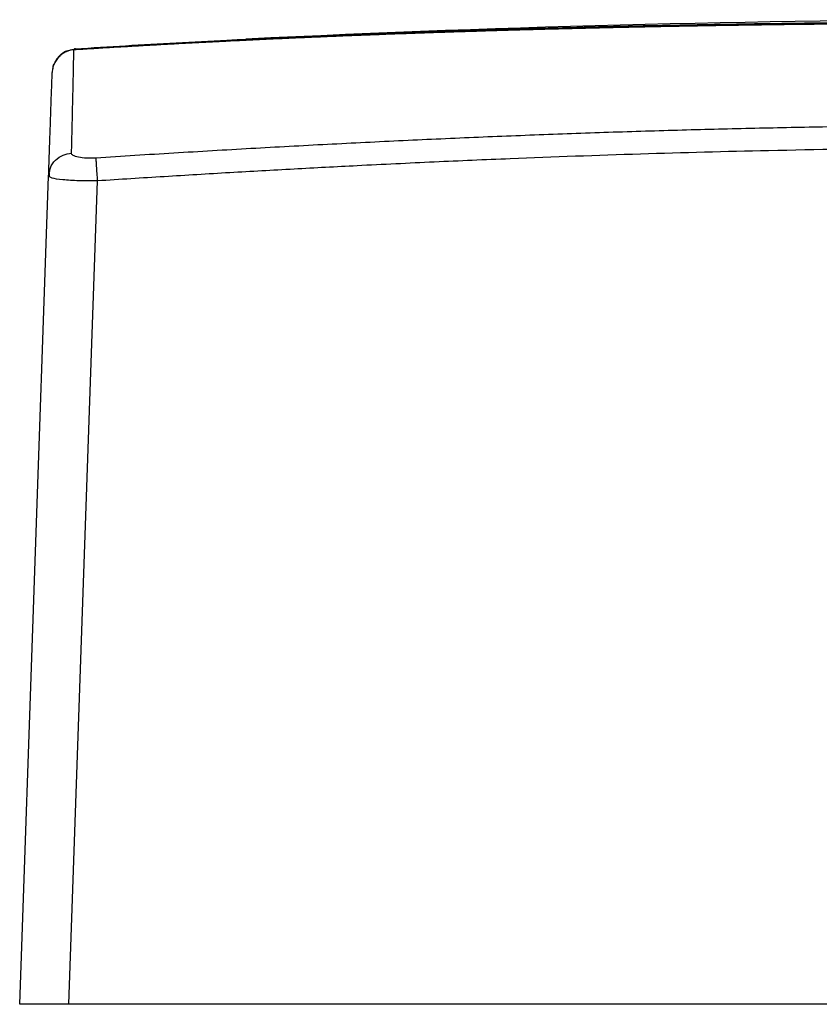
# Model space of a CAD drawing. Header units: millimetres. Extents: x 20 to 203, y 18 to 290.
# Tile 1 of 16: x 20 to 53, y 23 to 63. Entities that reach past the tile are written whole.
import ezdxf

# ---------------------------------------------------------------- set-up
doc = ezdxf.new("R2010")
doc.units = ezdxf.units.MM

msp = doc.modelspace()

# ---------------------------------------------------------------- linework, layer by layer
at = {"color": 7, "linetype": 'Continuous', "lineweight": 25}
for p, q in [((22.31, 61.991), (22.65, 62.072)), ((21.73, 61.28), (21.727, 61.2)), ((20.387, 23.255), (21.562, 56.904)), ((21.562, 56.904), (21.599, 57.068)), ((21.615, 56.874), (21.562, 56.904)), ((21.588, 57.018), (21.592, 56.879)), ((22.386, 23.255), (23.554, 56.705)), ((22.386, 23.255), (20.387, 23.255)), ((53.721, 23.255), (22.386, 23.255))]:
    msp.add_line(p, q, dxfattribs=at)
msp.add_arc((62.054, -603.411), 666.667, 87.207913, 92.792126, dxfattribs=at)
for points, knots in [([(22.591, 62.04), (22.832, 62.055), (23.314, 62.086), (24.039, 62.13), (24.764, 62.173), (25.49, 62.215), (26.217, 62.256), (26.945, 62.296), (27.674, 62.334), (28.403, 62.371), (29.133, 62.408), (29.863, 62.443), (30.595, 62.477), (31.327, 62.51), (32.059, 62.542), (32.792, 62.573), (33.526, 62.603), (34.261, 62.632), (34.996, 62.66), (35.731, 62.688), (36.467, 62.714), (37.204, 62.739), (37.941, 62.764), (38.678, 62.787), (39.416, 62.81), (40.155, 62.832), (40.894, 62.853), (41.633, 62.873), (42.373, 62.892), (43.113, 62.911), (43.854, 62.928), (44.595, 62.945), (45.336, 62.961), (46.078, 62.977), (46.82, 62.991), (47.562, 63.005), (48.304, 63.018), (49.047, 63.031), (49.79, 63.042), (50.534, 63.053), (51.277, 63.063), (52.021, 63.073), (52.765, 63.081), (53.509, 63.09), (54.253, 63.097), (54.998, 63.104), (55.742, 63.11), (56.487, 63.115), (57.232, 63.12), (57.977, 63.124), (58.721, 63.127), (59.466, 63.13), (60.212, 63.132), (60.957, 63.133), (61.702, 63.133), (62.447, 63.133), (63.192, 63.133), (63.937, 63.131), (64.682, 63.129), (65.427, 63.127), (66.171, 63.123), (66.916, 63.119), (67.661, 63.115), (68.405, 63.109), (69.149, 63.103), (69.893, 63.097), (70.637, 63.089), (71.381, 63.081), (72.125, 63.072), (72.868, 63.063), (73.611, 63.053), (74.354, 63.042), (75.097, 63.03), (75.839, 63.018), (76.581, 63.004), (77.323, 62.991), (78.064, 62.976), (78.805, 62.961), (79.546, 62.944), (80.286, 62.928), (81.026, 62.91), (81.765, 62.891), (82.504, 62.872), (83.243, 62.852), (83.981, 62.831), (84.719, 62.809), (85.456, 62.786), (86.192, 62.763), (86.929, 62.738), (87.664, 62.713), (88.399, 62.687), (89.134, 62.66), (89.868, 62.632), (90.601, 62.602), (91.334, 62.572), (92.066, 62.541), (92.797, 62.509), (93.528, 62.476), (94.258, 62.442), (94.987, 62.407), (95.716, 62.371), (96.444, 62.334), (97.171, 62.295), (97.898, 62.256), (98.623, 62.215), (99.348, 62.173), (100.072, 62.13), (100.795, 62.086), (101.277, 62.055), (101.517, 62.04)], [0, 0, 0, 0, 0.009356, 0.018712, 0.028068, 0.037424, 0.046779, 0.056134, 0.065489, 0.074844, 0.084198, 0.093553, 0.102906, 0.11226, 0.121613, 0.130967, 0.14032, 0.149672, 0.159025, 0.168377, 0.177729, 0.187081, 0.196433, 0.205784, 0.215135, 0.224486, 0.233837, 0.243187, 0.252538, 0.261888, 0.271238, 0.280588, 0.289937, 0.299286, 0.308636, 0.317985, 0.327333, 0.336682, 0.34603, 0.355378, 0.364727, 0.374074, 0.383422, 0.39277, 0.402117, 0.411464, 0.420811, 0.430158, 0.439504, 0.448851, 0.458197, 0.467543, 0.476889, 0.486235, 0.49558, 0.504926, 0.514271, 0.523616, 0.532961, 0.542305, 0.55165, 0.560994, 0.570339, 0.579683, 0.589026, 0.59837, 0.607714, 0.617057, 0.6264, 0.635743, 0.645086, 0.654428, 0.663771, 0.673113, 0.682455, 0.691797, 0.701139, 0.71048, 0.719821, 0.729163, 0.738504, 0.747845, 0.757186, 0.766526, 0.775867, 0.785207, 0.794547, 0.803887, 0.813227, 0.822567, 0.831907, 0.841246, 0.850586, 0.859925, 0.869264, 0.878603, 0.887942, 0.897281, 0.906619, 0.915958, 0.925296, 0.934635, 0.943973, 0.953311, 0.962649, 0.971987, 0.981325, 0.990662, 1, 1, 1, 1]), ([(22.65, 62.072), (23.33, 62.116), (24.692, 62.202), (26.743, 62.318), (28.687, 62.421), (29.95, 62.481), (30.525, 62.508)], [0, 0, 0, 0, 0.260725, 0.521351, 0.781919, 1, 1, 1, 1]), ([(22.591, 62.04), (22.572, 62.038), (22.532, 62.032), (22.471, 62.02), (22.407, 62.003), (22.339, 61.98), (22.269, 61.95), (22.198, 61.913), (22.126, 61.867), (22.055, 61.813), (21.986, 61.75), (21.922, 61.679), (21.863, 61.598), (21.812, 61.51), (21.769, 61.416), (21.738, 61.316), (21.716, 61.214), (21.712, 61.144), (21.709, 61.109)], [0, 0, 0, 0, 0.040541, 0.084317, 0.131407, 0.181862, 0.235703, 0.292903, 0.353386, 0.417014, 0.483579, 0.552803, 0.624331, 0.697741, 0.772551, 0.848234, 0.924237, 1, 1, 1, 1]), ([(22.495, 57.834), (22.499, 57.986), (22.507, 58.288), (22.517, 58.735), (22.528, 59.174), (22.538, 59.606), (22.548, 60.031), (22.557, 60.448), (22.566, 60.857), (22.574, 61.259), (22.583, 61.653), (22.588, 61.912), (22.591, 62.04)], [0, 0, 0, 0, 0.104488, 0.207978, 0.310471, 0.411967, 0.512465, 0.611966, 0.71047, 0.807977, 0.904487, 1, 1, 1, 1]), ([(21.993, 61.773), (21.956, 61.732), (21.877, 61.646), (21.829, 61.538), (21.803, 61.481)], [0, 0, 0, 0, 0.469594, 1, 1, 1, 1]), ([(22.311, 61.99), (22.227, 61.947), (22.112, 61.888), (22.019, 61.798), (21.993, 61.773)], [0, 0, 0, 0, 0.71971, 1, 1, 1, 1]), ([(21.745, 61.273), (21.749, 61.338), (21.754, 61.413), (21.796, 61.473), (21.802, 61.482)], [0, 0, 0, 0, 0.854, 1, 1, 1, 1]), ([(21.562, 56.904), (21.567, 57.041), (21.577, 57.314), (21.591, 57.718), (21.605, 58.116), (21.622, 58.606), (21.642, 59.185), (21.665, 59.846), (21.687, 60.487), (21.702, 60.903), (21.709, 61.109)], [0, 0, 0, 0, 0.094601, 0.188128, 0.28058, 0.371958, 0.533167, 0.691576, 0.847186, 1, 1, 1, 1]), ([(100.616, 57.635), (100.06, 57.67), (98.949, 57.742), (97.286, 57.844), (95.63, 57.942), (93.982, 58.036), (92.341, 58.126), (90.707, 58.211), (89.081, 58.292), (87.461, 58.369), (85.85, 58.441), (84.245, 58.509), (82.648, 58.572), (81.058, 58.63), (79.475, 58.684), (77.9, 58.733), (76.332, 58.778), (74.772, 58.818), (73.219, 58.853), (71.673, 58.884), (70.135, 58.91), (68.604, 58.931), (67.081, 58.948), (65.565, 58.961), (64.057, 58.969), (62.105, 58.973), (59.698, 58.969), (56.825, 58.948), (53.925, 58.911), (50.998, 58.857), (48.045, 58.787), (45.066, 58.7), (42.06, 58.596), (39.029, 58.476), (35.971, 58.339), (32.888, 58.187), (29.779, 58.018), (26.644, 57.835), (24.545, 57.702), (23.492, 57.635)], [0, 0, 0, 0, 0.021681, 0.043265, 0.064752, 0.086142, 0.107435, 0.128631, 0.14973, 0.170732, 0.191637, 0.212444, 0.233154, 0.253767, 0.274283, 0.294701, 0.315022, 0.335245, 0.355372, 0.3754, 0.395332, 0.415165, 0.434902, 0.45454, 0.474081, 0.493524, 0.530406, 0.567635, 0.605211, 0.643134, 0.681403, 0.720018, 0.75898, 0.798286, 0.837939, 0.877937, 0.91828, 0.958967, 1, 1, 1, 1]), ([(100.554, 56.705), (100.036, 56.738), (99.004, 56.805), (97.463, 56.901), (95.937, 56.993), (94.424, 57.081), (92.924, 57.165), (91.439, 57.246), (89.967, 57.322), (88.509, 57.394), (87.065, 57.462), (85.635, 57.526), (82.984, 57.639), (79.138, 57.781), (73.834, 57.929), (68.316, 58.027), (62.521, 58.065), (56.696, 58.038), (51.053, 57.947), (45.591, 57.801), (41.061, 57.638), (37.222, 57.472), (34.293, 57.331), (31.521, 57.185), (28.908, 57.038), (26.247, 56.878), (24.457, 56.763), (23.554, 56.705)], [0, 0, 0, 0, 0.020213, 0.040243, 0.060093, 0.07976, 0.099247, 0.118552, 0.137676, 0.156619, 0.17538, 0.193961, 0.212361, 0.27867, 0.343776, 0.418921, 0.493526, 0.569366, 0.645678, 0.713252, 0.782056, 0.822148, 0.862876, 0.896214, 0.93018, 0.964775, 1, 1, 1, 1]), ([(23.492, 57.635), (23.36, 57.626), (23.227, 57.625), (22.984, 57.636), (22.873, 57.649), (22.689, 57.686), (22.616, 57.71), (22.519, 57.768), (22.495, 57.8), (22.495, 57.834)], [0, 0, 0, 0, 0.25, 0.25, 0.5, 0.5, 0.75, 0.75, 1, 1, 1, 1]), ([(23.554, 56.705), (23.547, 56.807), (23.541, 56.913), (23.527, 57.118), (23.52, 57.215), (23.509, 57.386), (23.504, 57.458), (23.496, 57.57), (23.494, 57.61), (23.492, 57.635)], [0, 0, 0, 0, 0.25, 0.25, 0.5, 0.5, 0.75, 0.75, 1, 1, 1, 1])]:
    msp.add_open_spline(points, degree=3, knots=knots, dxfattribs=at)
at = {"color": 8, "linetype": 'Continuous', "lineweight": 25}
for points, knots in [([(30.525, 62.508), (30.747, 62.518), (31.828, 62.571), (33.776, 62.652), (36.369, 62.752), (38.969, 62.839), (41.484, 62.912), (43.938, 62.975), (46.467, 63.03), (49.192, 63.079), (52.146, 63.122), (55.245, 63.154), (58.475, 63.175), (62.096, 63.183), (66.013, 63.174), (70.154, 63.143), (74.085, 63.094), (77.73, 63.029), (81.111, 62.953), (84.339, 62.864), (87.309, 62.767), (90.054, 62.663), (92.074, 62.58), (93.247, 62.524), (93.582, 62.507)], [0, 0, 0, 0, 0.010675, 0.052155, 0.0936, 0.135019, 0.176423, 0.213597, 0.251849, 0.296635, 0.342889, 0.39184, 0.443341, 0.495642, 0.56301, 0.628499, 0.691527, 0.749158, 0.801466, 0.85226, 0.902995, 0.943424, 0.983833, 1, 1, 1, 1]), ([(21.599, 57.068), (21.608, 57.126), (21.638, 57.304), (21.83, 57.557), (22.135, 57.776), (22.378, 57.815), (22.495, 57.834)], [0, 0, 0, 0, 0.139186, 0.432662, 0.726137, 1, 1, 1, 1]), ([(23.554, 56.705), (23.293, 56.704), (22.77, 56.703), (22.115, 56.746), (21.692, 56.806), (21.637, 56.855), (21.615, 56.874)], [0, 0, 0, 0, 0.272202, 0.544912, 0.819515, 1, 1, 1, 1])]:
    msp.add_open_spline(points, degree=3, knots=knots, dxfattribs=at)
at = {"color": 7, "linetype": 'Continuous', "lineweight": 25}
msp.add_open_spline([(22.65, 62.072), (22.629, 62.073), (22.609, 62.062), (22.591, 62.04)], degree=3, dxfattribs=at)

doc.saveas('drawing.dxf')
